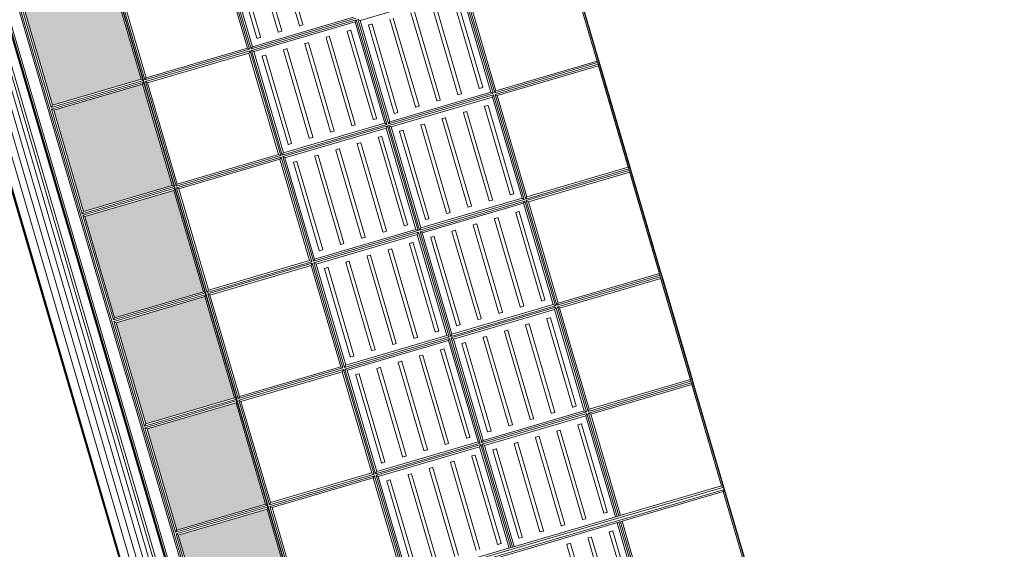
# Model space of a CAD drawing. Header units: metres. Extents: x 228628 to 230733, y 593242 to 595543.
# Tile 44 of 71: x 229978.7 to 229981.37, y 594245.28 to 594246.71. Entities that reach past the tile are written whole.
import ezdxf

# ---------------------------------------------------------------- set-up
doc = ezdxf.new("R2010")
doc.units = ezdxf.units.M
doc.layers.add('N-WE-BC-BETONVORM-G', color=50, linetype='Continuous', lineweight=25)

# ---------------------------------------------------------------- blocks, each defined once
blk = doc.blocks.new('_BLOCK_LEICON_GX-18_MIDDENELEMENT_300x60')
at = {"lineweight": 5}
h = blk.add_hatch(color=7, dxfattribs=at)
h.paths.add_polyline_path([(-1207, 421.7), (-1493, 421.7), (-1493, 170.7), (-1207, 170.7)])
h.paths.add_polyline_path([(-893, 421.7), (-893, 170.7), (-607, 170.7), (-607, 421.7)])
h.paths.add_polyline_path([(-7, 421.7), (-293, 421.7), (-293, 170.7), (-7, 170.7)])
h.paths.add_polyline_path([(593, 170.7), (593, 421.7), (307, 421.7), (307, 170.7)])
h.paths.add_polyline_path([(907, 170.7), (1193, 170.7), (1193, 421.7), (907, 421.7)])
h = blk.add_hatch(dxfattribs=at)
h.set_pattern_fill('DOTS', color=256, scale=10, style=0)
h.set_pattern_definition([(0, (-55466.677, -44255.552), (7.9375, 15.875), [0, -15.875])])
h.paths.add_polyline_path([(-1207, 421.7), (-1493, 421.7), (-1493, 170.7), (-1207, 170.7)])
h.paths.add_polyline_path([(-607, 170.7), (-607, 421.7), (-893, 421.7), (-893, 170.7)])
h.paths.add_polyline_path([(-7, 170.7), (-7, 421.7), (-293, 421.7), (-293, 170.7)])
h.paths.add_polyline_path([(593, 170.7), (593, 421.7), (307, 421.7), (307, 170.7)])
h.paths.add_polyline_path([(907, 170.7), (1193, 170.7), (1193, 421.7), (907, 421.7)])
h = blk.add_hatch(dxfattribs=at)
h.set_pattern_fill('DOTS', color=256, scale=10, style=0)
h.set_pattern_definition([(0, (-55166.677, -44255.552), (7.9375, 15.875), [0, -15.875])])
h.paths.add_polyline_path([(-907, 421.7), (-1193, 421.7), (-1193, 170.7), (-907, 170.7)])
h.paths.add_polyline_path([(-307, 170.7), (-307, 421.7), (-593, 421.7), (-593, 170.7)])
h.paths.add_polyline_path([(293, 170.7), (293, 421.7), (7, 421.7), (7, 170.7)])
h.paths.add_polyline_path([(893, 170.7), (893, 421.7), (607, 421.7), (607, 170.7)])
h.paths.add_polyline_path([(1207, 170.7), (1493, 170.7), (1493, 421.7), (1207, 421.7)])
for p, q in [((1497.8, 1626.5), (-1497.8, 1626.5)), ((-1497.8, 1626.5), (-1497.8, 0)), ((-1497.8, 1626.5), (-1493, 1621.7)), ((-1202.2, 1626.5), (-1493, 1626.5)), ((-1202.2, 1626.5), (-1493, 1626.5)), ((-1207, 1621.7), (-1493, 1621.7)), ((-1493, 1621.7), (-1493, 161.4)), ((-1207, 1621.7), (-1493, 1621.7)), ((-1207, 1621.7), (-1493, 1621.7)), ((297.7, 1626.5), (2.2, 1626.5)), ((297.7, 1626.5), (2.2, 1626.5)), ((297.7, 1621.7), (2.2, 1621.7)), ((293, 1621.7), (7, 1621.7)), ((293, 1621.7), (7, 1621.7)), ((293, 1621.7), (293, 1335.7)), ((297.7, 1621.7), (302.2, 1621.7)), ((297.7, 1621.7), (297.7, 1331)), ((597.7, 1626.5), (302.2, 1626.5)), ((597.7, 1626.5), (302.2, 1626.5)), ((597.7, 1621.7), (302.2, 1621.7)), ((302.2, 1621.7), (302.2, 1331)), ((307, 1621.7), (307, 1335.7)), ((593, 1621.7), (307, 1621.7)), ((593, 1621.7), (307, 1621.7)), ((593, 1621.7), (593, 1335.7)), ((597.7, 1621.7), (597.7, 1331)), ((597.7, 1621.7), (602.2, 1621.7)), ((897.7, 1626.5), (602.2, 1626.5)), ((897.7, 1626.5), (602.2, 1626.5)), ((897.7, 1621.7), (602.2, 1621.7)), ((602.2, 1621.7), (602.2, 1331)), ((607, 1621.7), (607, 1335.7)), ((893, 1621.7), (607, 1621.7)), ((893, 1621.7), (607, 1621.7)), ((893, 1621.7), (893, 1335.7)), ((897.7, 1621.7), (902.2, 1621.7)), ((897.7, 1621.7), (897.7, 1331)), ((1197.7, 1626.5), (902.2, 1626.5)), ((1197.7, 1626.5), (902.2, 1626.5)), ((1197.7, 1621.7), (902.2, 1621.7)), ((902.2, 1621.7), (902.2, 1331)), ((907, 1621.7), (907, 1335.7)), ((1193, 1621.7), (907, 1621.7)), ((1193, 1621.7), (907, 1621.7)), ((1193, 1621.7), (1193, 1335.7)), ((1197.7, 1621.7), (1202.2, 1621.7)), ((1197.7, 1621.7), (1197.7, 1331)), ((1493, 1626.5), (1202.2, 1626.5)), ((1493, 1626.5), (1202.2, 1626.5)), ((1493, 1621.7), (1202.2, 1621.7)), ((1202.2, 1621.7), (1202.2, 1331)), ((1207, 1621.7), (1207, 1335.7)), ((1493, 1621.7), (1207, 1621.7)), ((1493, 1621.7), (1207, 1621.7)), ((1493, 1621.7), (1497.8, 1626.5)), ((1493, 1621.7), (1493, 1331)), ((1497.8, 1626.5), (1497.8, 0)), ((-1207, 1335.7), (-1493, 1335.7)), ((293, 1335.7), (7, 1335.7)), ((293, 1335.7), (297.7, 1331)), ((293, 1335.7), (297.7, 1331)), ((302.2, 1331), (307, 1335.7)), ((302.2, 1331), (307, 1335.7)), ((593, 1335.7), (307, 1335.7)), ((593, 1335.7), (597.7, 1331)), ((593, 1335.7), (597.7, 1331)), ((602.2, 1331), (607, 1335.7)), ((602.2, 1331), (607, 1335.7)), ((893, 1335.7), (607, 1335.7)), ((893, 1335.7), (897.7, 1331)), ((893, 1335.7), (897.7, 1331)), ((902.2, 1331), (907, 1335.7)), ((902.2, 1331), (907, 1335.7)), ((1193, 1335.7), (907, 1335.7)), ((1193, 1335.7), (1197.7, 1331)), ((1193, 1335.7), (1197.7, 1331)), ((1202.2, 1331), (1207, 1335.7)), ((1202.2, 1331), (1207, 1335.7)), ((1493, 1335.7), (1207, 1335.7)), ((-1202.2, 1331), (-1493, 1331)), ((-1202.2, 1326.5), (-1493, 1326.5)), ((-1207, 1321.7), (-1493, 1321.7)), ((297.7, 1331), (2.2, 1331)), ((297.7, 1326.5), (2.2, 1326.5)), ((293, 1321.7), (7, 1321.7)), ((7, 1321.7), (7, 1035.7)), ((293, 1321.7), (297.7, 1326.5)), ((293, 1321.7), (293, 1035.7)), ((297.7, 1326.5), (297.7, 1031)), ((597.7, 1331), (302.2, 1331)), ((597.7, 1326.5), (302.2, 1326.5)), ((302.2, 1326.5), (302.2, 1031)), ((307, 1321.7), (302.2, 1326.5)), ((593, 1321.7), (307, 1321.7)), ((307, 1321.7), (307, 1035.7)), ((593, 1321.7), (597.7, 1326.5)), ((593, 1321.7), (593, 1035.7)), ((597.7, 1326.5), (597.7, 1031)), ((897.7, 1331), (602.2, 1331)), ((897.7, 1326.5), (602.2, 1326.5)), ((602.2, 1326.5), (602.2, 1031)), ((607, 1321.7), (602.2, 1326.5)), ((893, 1321.7), (607, 1321.7)), ((607, 1321.7), (607, 1035.7)), ((893, 1321.7), (897.7, 1326.5)), ((893, 1321.7), (893, 1035.7)), ((897.7, 1326.5), (897.7, 1031)), ((1197.7, 1331), (902.2, 1331)), ((1197.7, 1326.5), (902.2, 1326.5)), ((902.2, 1326.5), (902.2, 1031)), ((907, 1321.7), (902.2, 1326.5)), ((1193, 1321.7), (907, 1321.7)), ((907, 1321.7), (907, 1035.7)), ((1193, 1321.7), (1197.7, 1326.5)), ((1193, 1321.7), (1193, 1035.7)), ((1197.7, 1326.5), (1197.7, 1031)), ((1493, 1331), (1202.2, 1331)), ((1493, 1326.5), (1202.2, 1326.5)), ((1202.2, 1326.5), (1202.2, 1031)), ((1207, 1321.7), (1202.2, 1326.5)), ((1493, 1321.7), (1207, 1321.7)), ((1207, 1321.7), (1207, 1035.7)), ((1493, 1331), (1493, 1326.5)), ((1493, 1326.5), (1493, 1031)), ((-1475.1, 1303.2), (-1475.1, 1295.2)), ((-1226.1, 1304.2), (-1474.1, 1304.2)), ((-1474.1, 1294.2), (-1226.1, 1294.2)), ((273.9, 1304.2), (25.9, 1304.2)), ((25.9, 1294.2), (273.9, 1294.2)), ((274.9, 1295.2), (274.9, 1303.2)), ((324.9, 1303.2), (324.9, 1295.2)), ((573.9, 1304.2), (325.9, 1304.2)), ((325.9, 1294.2), (573.9, 1294.2)), ((574.9, 1295.2), (574.9, 1303.2)), ((624.9, 1303.2), (624.9, 1295.2)), ((873.9, 1304.2), (625.9, 1304.2)), ((625.9, 1294.2), (873.9, 1294.2)), ((874.9, 1295.2), (874.9, 1303.2)), ((924.9, 1303.2), (924.9, 1295.2)), ((1173.9, 1304.2), (925.9, 1304.2)), ((925.9, 1294.2), (1173.9, 1294.2)), ((1174.9, 1295.2), (1174.9, 1303.2)), ((1224.9, 1303.2), (1224.9, 1295.2)), ((1473.9, 1304.2), (1225.9, 1304.2)), ((1225.9, 1294.2), (1473.9, 1294.2)), ((1474.9, 1295.2), (1474.9, 1303.2)), ((-1475.1, 1243.2), (-1475.1, 1235.2)), ((-1475.1, 1243.2), (-1475.1, 1235.2)), ((-1226.1, 1244.2), (-1474.1, 1244.2)), ((-1226.1, 1244.2), (-1474.1, 1244.2)), ((-1474.1, 1234.2), (-1226.1, 1234.2)), ((-1474.1, 1234.2), (-1226.1, 1234.2)), ((273.9, 1244.2), (25.9, 1244.2)), ((273.9, 1244.2), (25.9, 1244.2)), ((25.9, 1234.2), (273.9, 1234.2)), ((25.9, 1234.2), (273.9, 1234.2)), ((274.9, 1235.2), (274.9, 1243.2)), ((274.9, 1235.2), (274.9, 1243.2)), ((324.9, 1243.2), (324.9, 1235.2)), ((324.9, 1243.2), (324.9, 1235.2)), ((573.9, 1244.2), (325.9, 1244.2)), ((573.9, 1244.2), (325.9, 1244.2)), ((325.9, 1234.2), (573.9, 1234.2)), ((325.9, 1234.2), (573.9, 1234.2)), ((574.9, 1235.2), (574.9, 1243.2)), ((574.9, 1235.2), (574.9, 1243.2)), ((624.9, 1243.2), (624.9, 1235.2)), ((624.9, 1243.2), (624.9, 1235.2)), ((873.9, 1244.2), (625.9, 1244.2)), ((873.9, 1244.2), (625.9, 1244.2)), ((625.9, 1234.2), (873.9, 1234.2)), ((625.9, 1234.2), (873.9, 1234.2)), ((874.9, 1235.2), (874.9, 1243.2)), ((874.9, 1235.2), (874.9, 1243.2)), ((924.9, 1243.2), (924.9, 1235.2)), ((924.9, 1243.2), (924.9, 1235.2)), ((1173.9, 1244.2), (925.9, 1244.2)), ((1173.9, 1244.2), (925.9, 1244.2)), ((925.9, 1234.2), (1173.9, 1234.2)), ((925.9, 1234.2), (1173.9, 1234.2)), ((1174.9, 1235.2), (1174.9, 1243.2)), ((1174.9, 1235.2), (1174.9, 1243.2)), ((1224.9, 1243.2), (1224.9, 1235.2)), ((1224.9, 1243.2), (1224.9, 1235.2)), ((1473.9, 1244.2), (1225.9, 1244.2)), ((1473.9, 1244.2), (1225.9, 1244.2)), ((1225.9, 1234.2), (1473.9, 1234.2)), ((1225.9, 1234.2), (1473.9, 1234.2)), ((1474.9, 1235.2), (1474.9, 1243.2)), ((1474.9, 1235.2), (1474.9, 1243.2)), ((-1475.1, 1183.2), (-1475.1, 1175.2)), ((-1475.1, 1183.2), (-1475.1, 1175.2)), ((-1226.1, 1184.2), (-1474.1, 1184.2)), ((-1226.1, 1184.2), (-1474.1, 1184.2)), ((273.9, 1184.2), (25.9, 1184.2)), ((273.9, 1184.2), (25.9, 1184.2)), ((274.9, 1175.2), (274.9, 1183.2)), ((274.9, 1175.2), (274.9, 1183.2)), ((324.9, 1183.2), (324.9, 1175.2)), ((324.9, 1183.2), (324.9, 1175.2)), ((573.9, 1184.2), (325.9, 1184.2)), ((573.9, 1184.2), (325.9, 1184.2)), ((574.9, 1175.2), (574.9, 1183.2)), ((574.9, 1175.2), (574.9, 1183.2)), ((624.9, 1183.2), (624.9, 1175.2)), ((624.9, 1183.2), (624.9, 1175.2)), ((873.9, 1184.2), (625.9, 1184.2)), ((873.9, 1184.2), (625.9, 1184.2)), ((874.9, 1175.2), (874.9, 1183.2)), ((874.9, 1175.2), (874.9, 1183.2)), ((924.9, 1183.2), (924.9, 1175.2)), ((924.9, 1183.2), (924.9, 1175.2)), ((1173.9, 1184.2), (925.9, 1184.2)), ((1173.9, 1184.2), (925.9, 1184.2)), ((1174.9, 1175.2), (1174.9, 1183.2)), ((1174.9, 1175.2), (1174.9, 1183.2)), ((1224.9, 1183.2), (1224.9, 1175.2)), ((1224.9, 1183.2), (1224.9, 1175.2)), ((1473.9, 1184.2), (1225.9, 1184.2)), ((1473.9, 1184.2), (1225.9, 1184.2)), ((1474.9, 1175.2), (1474.9, 1183.2)), ((1474.9, 1175.2), (1474.9, 1183.2)), ((-1474.1, 1174.2), (-1226.1, 1174.2)), ((-1474.1, 1174.2), (-1226.1, 1174.2)), ((25.9, 1174.2), (273.9, 1174.2)), ((25.9, 1174.2), (273.9, 1174.2)), ((325.9, 1174.2), (573.9, 1174.2)), ((325.9, 1174.2), (573.9, 1174.2)), ((625.9, 1174.2), (873.9, 1174.2)), ((625.9, 1174.2), (873.9, 1174.2)), ((925.9, 1174.2), (1173.9, 1174.2)), ((925.9, 1174.2), (1173.9, 1174.2)), ((1225.9, 1174.2), (1473.9, 1174.2)), ((1225.9, 1174.2), (1473.9, 1174.2)), ((273.9, 1124.2), (25.9, 1124.2)), ((273.9, 1124.2), (25.9, 1124.2)), ((274.9, 1115.2), (274.9, 1123.2)), ((274.9, 1115.2), (274.9, 1123.2)), ((324.9, 1123.2), (324.9, 1115.2)), ((324.9, 1123.2), (324.9, 1115.2)), ((573.9, 1124.2), (325.9, 1124.2)), ((573.9, 1124.2), (325.9, 1124.2)), ((574.9, 1115.2), (574.9, 1123.2)), ((574.9, 1115.2), (574.9, 1123.2)), ((624.9, 1123.2), (624.9, 1115.2)), ((624.9, 1123.2), (624.9, 1115.2)), ((873.9, 1124.2), (625.9, 1124.2)), ((873.9, 1124.2), (625.9, 1124.2)), ((874.9, 1115.2), (874.9, 1123.2)), ((874.9, 1115.2), (874.9, 1123.2)), ((924.9, 1123.2), (924.9, 1115.2)), ((924.9, 1123.2), (924.9, 1115.2)), ((1173.9, 1124.2), (925.9, 1124.2)), ((1173.9, 1124.2), (925.9, 1124.2)), ((1174.9, 1115.2), (1174.9, 1123.2)), ((1174.9, 1115.2), (1174.9, 1123.2)), ((1224.9, 1123.2), (1224.9, 1115.2)), ((1224.9, 1123.2), (1224.9, 1115.2)), ((1473.9, 1124.2), (1225.9, 1124.2)), ((1473.9, 1124.2), (1225.9, 1124.2)), ((1474.9, 1115.2), (1474.9, 1123.2)), ((1474.9, 1115.2), (1474.9, 1123.2)), ((25.9, 1114.2), (273.9, 1114.2)), ((25.9, 1114.2), (273.9, 1114.2)), ((325.9, 1114.2), (573.9, 1114.2)), ((325.9, 1114.2), (573.9, 1114.2)), ((625.9, 1114.2), (873.9, 1114.2)), ((625.9, 1114.2), (873.9, 1114.2)), ((925.9, 1114.2), (1173.9, 1114.2)), ((925.9, 1114.2), (1173.9, 1114.2)), ((1225.9, 1114.2), (1473.9, 1114.2)), ((1225.9, 1114.2), (1473.9, 1114.2)), ((24.9, 1063.2), (24.9, 1055.2)), ((24.9, 1063.2), (24.9, 1055.2)), ((273.9, 1064.2), (25.9, 1064.2)), ((273.9, 1064.2), (25.9, 1064.2)), ((25.9, 1054.2), (273.9, 1054.2)), ((25.9, 1054.2), (273.9, 1054.2)), ((274.9, 1055.2), (274.9, 1063.2)), ((274.9, 1055.2), (274.9, 1063.2)), ((324.9, 1063.2), (324.9, 1055.2)), ((324.9, 1063.2), (324.9, 1055.2)), ((573.9, 1064.2), (325.9, 1064.2)), ((573.9, 1064.2), (325.9, 1064.2)), ((325.9, 1054.2), (573.9, 1054.2)), ((325.9, 1054.2), (573.9, 1054.2)), ((574.9, 1055.2), (574.9, 1063.2)), ((574.9, 1055.2), (574.9, 1063.2)), ((624.9, 1063.2), (624.9, 1055.2)), ((624.9, 1063.2), (624.9, 1055.2)), ((873.9, 1064.2), (625.9, 1064.2)), ((873.9, 1064.2), (625.9, 1064.2)), ((625.9, 1054.2), (873.9, 1054.2)), ((625.9, 1054.2), (873.9, 1054.2)), ((874.9, 1055.2), (874.9, 1063.2)), ((874.9, 1055.2), (874.9, 1063.2)), ((924.9, 1063.2), (924.9, 1055.2)), ((924.9, 1063.2), (924.9, 1055.2)), ((1173.9, 1064.2), (925.9, 1064.2)), ((1173.9, 1064.2), (925.9, 1064.2)), ((925.9, 1054.2), (1173.9, 1054.2)), ((925.9, 1054.2), (1173.9, 1054.2)), ((1174.9, 1055.2), (1174.9, 1063.2)), ((1174.9, 1055.2), (1174.9, 1063.2)), ((1224.9, 1063.2), (1224.9, 1055.2)), ((1224.9, 1063.2), (1224.9, 1055.2)), ((1473.9, 1064.2), (1225.9, 1064.2)), ((1473.9, 1064.2), (1225.9, 1064.2)), ((1225.9, 1054.2), (1473.9, 1054.2)), ((1225.9, 1054.2), (1473.9, 1054.2)), ((1474.9, 1055.2), (1474.9, 1063.2)), ((1474.9, 1055.2), (1474.9, 1063.2)), ((-7, 1021.7), (-7, 735.7)), ((-2.3, 1026.5), (-2.3, 731)), ((2.2, 1031), (7, 1035.7)), ((297.7, 1031), (2.2, 1031)), ((297.7, 1026.5), (2.2, 1026.5)), ((2.2, 1026.5), (2.2, 731)), ((7, 1021.7), (2.2, 1026.5)), ((293, 1035.7), (7, 1035.7)), ((293, 1021.7), (7, 1021.7)), ((7, 1021.7), (7, 735.7)), ((293, 1035.7), (297.7, 1031)), ((293, 1021.7), (297.7, 1026.5)), ((293, 1021.7), (293, 735.7)), ((297.7, 1026.5), (297.7, 731)), ((302.2, 1031), (307, 1035.7)), ((597.7, 1031), (302.2, 1031)), ((597.7, 1026.5), (302.2, 1026.5)), ((302.2, 1026.5), (302.2, 731)), ((307, 1021.7), (302.2, 1026.5)), ((593, 1035.7), (307, 1035.7)), ((593, 1021.7), (307, 1021.7)), ((307, 1021.7), (307, 735.7)), ((593, 1035.7), (597.7, 1031)), ((593, 1021.7), (597.7, 1026.5)), ((593, 1021.7), (593, 735.7)), ((597.7, 1026.5), (597.7, 731)), ((602.2, 1031), (607, 1035.7)), ((897.7, 1031), (602.2, 1031)), ((897.7, 1026.5), (602.2, 1026.5)), ((602.2, 1026.5), (602.2, 731)), ((607, 1021.7), (602.2, 1026.5)), ((893, 1035.7), (607, 1035.7)), ((893, 1021.7), (607, 1021.7)), ((607, 1021.7), (607, 735.7)), ((893, 1035.7), (897.7, 1031)), ((893, 1021.7), (897.7, 1026.5)), ((893, 1021.7), (893, 735.7)), ((897.7, 1026.5), (897.7, 731)), ((902.2, 1031), (907, 1035.7)), ((1197.7, 1031), (902.2, 1031)), ((1197.7, 1026.5), (902.2, 1026.5)), ((902.2, 1026.5), (902.2, 731)), ((907, 1021.7), (902.2, 1026.5)), ((1193, 1035.7), (907, 1035.7)), ((1193, 1021.7), (907, 1021.7)), ((907, 1021.7), (907, 735.7)), ((1193, 1035.7), (1197.7, 1031)), ((1193, 1021.7), (1197.7, 1026.5)), ((1193, 1021.7), (1193, 735.7)), ((1197.7, 1026.5), (1197.7, 731)), ((1202.2, 1031), (1207, 1035.7)), ((1493, 1031), (1202.2, 1031)), ((1493, 1026.5), (1202.2, 1026.5)), ((1202.2, 1026.5), (1202.2, 731)), ((1207, 1021.7), (1202.2, 1026.5)), ((1493, 1035.7), (1207, 1035.7)), ((1493, 1021.7), (1207, 1021.7)), ((1207, 1021.7), (1207, 735.7)), ((1493, 1031), (1493, 1026.5)), ((1493, 1026.5), (1493, 731)), ((24.9, 1003.2), (24.9, 995.2)), ((273.9, 1004.2), (25.9, 1004.2)), ((25.9, 994.2), (273.9, 994.2)), ((274.9, 995.2), (274.9, 1003.2)), ((324.9, 1003.2), (324.9, 995.2)), ((573.9, 1004.2), (325.9, 1004.2)), ((325.9, 994.2), (573.9, 994.2)), ((574.9, 995.2), (574.9, 1003.2)), ((624.9, 1003.2), (624.9, 995.2)), ((873.9, 1004.2), (625.9, 1004.2)), ((625.9, 994.2), (873.9, 994.2)), ((874.9, 995.2), (874.9, 1003.2)), ((924.9, 1003.2), (924.9, 995.2)), ((1173.9, 1004.2), (925.9, 1004.2)), ((925.9, 994.2), (1173.9, 994.2)), ((1174.9, 995.2), (1174.9, 1003.2)), ((1224.9, 1003.2), (1224.9, 995.2)), ((1473.9, 1004.2), (1225.9, 1004.2)), ((1225.9, 994.2), (1473.9, 994.2)), ((1474.9, 995.2), (1474.9, 1003.2)), ((24.9, 943.2), (24.9, 935.2)), ((24.9, 943.2), (24.9, 935.2)), ((273.9, 944.2), (25.9, 944.2)), ((273.9, 944.2), (25.9, 944.2)), ((25.9, 934.2), (273.9, 934.2)), ((25.9, 934.2), (273.9, 934.2)), ((274.9, 935.2), (274.9, 943.2)), ((274.9, 935.2), (274.9, 943.2)), ((324.9, 943.2), (324.9, 935.2)), ((324.9, 943.2), (324.9, 935.2)), ((573.9, 944.2), (325.9, 944.2)), ((573.9, 944.2), (325.9, 944.2)), ((325.9, 934.2), (573.9, 934.2)), ((325.9, 934.2), (573.9, 934.2)), ((574.9, 935.2), (574.9, 943.2)), ((574.9, 935.2), (574.9, 943.2)), ((624.9, 943.2), (624.9, 935.2)), ((624.9, 943.2), (624.9, 935.2)), ((873.9, 944.2), (625.9, 944.2)), ((873.9, 944.2), (625.9, 944.2)), ((625.9, 934.2), (873.9, 934.2)), ((625.9, 934.2), (873.9, 934.2)), ((874.9, 935.2), (874.9, 943.2)), ((874.9, 935.2), (874.9, 943.2)), ((924.9, 943.2), (924.9, 935.2)), ((924.9, 943.2), (924.9, 935.2)), ((1173.9, 944.2), (925.9, 944.2)), ((1173.9, 944.2), (925.9, 944.2)), ((925.9, 934.2), (1173.9, 934.2)), ((925.9, 934.2), (1173.9, 934.2)), ((1174.9, 935.2), (1174.9, 943.2)), ((1174.9, 935.2), (1174.9, 943.2)), ((1224.9, 943.2), (1224.9, 935.2)), ((1224.9, 943.2), (1224.9, 935.2)), ((1473.9, 944.2), (1225.9, 944.2)), ((1473.9, 944.2), (1225.9, 944.2)), ((1225.9, 934.2), (1473.9, 934.2)), ((1225.9, 934.2), (1473.9, 934.2)), ((-26.1, 884.2), (-274.1, 884.2)), ((-26.1, 884.2), (-274.1, 884.2)), ((-25.1, 875.2), (-25.1, 883.2)), ((-25.1, 875.2), (-25.1, 883.2)), ((24.9, 883.2), (24.9, 875.2)), ((24.9, 883.2), (24.9, 875.2)), ((273.9, 884.2), (25.9, 884.2)), ((273.9, 884.2), (25.9, 884.2)), ((274.9, 875.2), (274.9, 883.2)), ((274.9, 875.2), (274.9, 883.2)), ((324.9, 883.2), (324.9, 875.2)), ((324.9, 883.2), (324.9, 875.2)), ((573.9, 884.2), (325.9, 884.2)), ((573.9, 884.2), (325.9, 884.2)), ((574.9, 875.2), (574.9, 883.2)), ((574.9, 875.2), (574.9, 883.2)), ((624.9, 883.2), (624.9, 875.2)), ((624.9, 883.2), (624.9, 875.2)), ((873.9, 884.2), (625.9, 884.2)), ((873.9, 884.2), (625.9, 884.2)), ((874.9, 875.2), (874.9, 883.2)), ((874.9, 875.2), (874.9, 883.2)), ((924.9, 883.2), (924.9, 875.2)), ((924.9, 883.2), (924.9, 875.2)), ((1173.9, 884.2), (925.9, 884.2)), ((1173.9, 884.2), (925.9, 884.2)), ((1174.9, 875.2), (1174.9, 883.2)), ((1174.9, 875.2), (1174.9, 883.2)), ((1224.9, 883.2), (1224.9, 875.2)), ((1224.9, 883.2), (1224.9, 875.2)), ((1473.9, 884.2), (1225.9, 884.2)), ((1473.9, 884.2), (1225.9, 884.2)), ((-274.1, 874.2), (-26.1, 874.2)), ((-274.1, 874.2), (-26.1, 874.2)), ((25.9, 874.2), (273.9, 874.2)), ((25.9, 874.2), (273.9, 874.2)), ((325.9, 874.2), (573.9, 874.2)), ((325.9, 874.2), (573.9, 874.2)), ((625.9, 874.2), (873.9, 874.2)), ((625.9, 874.2), (873.9, 874.2)), ((925.9, 874.2), (1173.9, 874.2)), ((925.9, 874.2), (1173.9, 874.2)), ((1225.9, 874.2), (1473.9, 874.2)), ((1225.9, 874.2), (1473.9, 874.2)), ((-26.1, 824.2), (-274.1, 824.2)), ((-26.1, 824.2), (-274.1, 824.2)), ((-274.1, 814.2), (-26.1, 814.2)), ((-274.1, 814.2), (-26.1, 814.2)), ((-25.1, 815.2), (-25.1, 823.2)), ((-25.1, 815.2), (-25.1, 823.2)), ((24.9, 823.2), (24.9, 815.2)), ((24.9, 823.2), (24.9, 815.2)), ((273.9, 824.2), (25.9, 824.2)), ((273.9, 824.2), (25.9, 824.2)), ((25.9, 814.2), (273.9, 814.2)), ((25.9, 814.2), (273.9, 814.2)), ((274.9, 815.2), (274.9, 823.2)), ((274.9, 815.2), (274.9, 823.2)), ((324.9, 823.2), (324.9, 815.2)), ((324.9, 823.2), (324.9, 815.2)), ((573.9, 824.2), (325.9, 824.2)), ((573.9, 824.2), (325.9, 824.2)), ((325.9, 814.2), (573.9, 814.2)), ((325.9, 814.2), (573.9, 814.2)), ((574.9, 815.2), (574.9, 823.2)), ((574.9, 815.2), (574.9, 823.2)), ((624.9, 823.2), (624.9, 815.2)), ((624.9, 823.2), (624.9, 815.2)), ((873.9, 824.2), (625.9, 824.2)), ((873.9, 824.2), (625.9, 824.2)), ((625.9, 814.2), (873.9, 814.2)), ((625.9, 814.2), (873.9, 814.2)), ((874.9, 815.2), (874.9, 823.2)), ((874.9, 815.2), (874.9, 823.2)), ((924.9, 823.2), (924.9, 815.2)), ((924.9, 823.2), (924.9, 815.2)), ((1173.9, 824.2), (925.9, 824.2)), ((1173.9, 824.2), (925.9, 824.2)), ((925.9, 814.2), (1173.9, 814.2)), ((925.9, 814.2), (1173.9, 814.2)), ((1174.9, 815.2), (1174.9, 823.2)), ((1174.9, 815.2), (1174.9, 823.2)), ((1224.9, 823.2), (1224.9, 815.2)), ((1224.9, 823.2), (1224.9, 815.2)), ((1473.9, 824.2), (1225.9, 824.2)), ((1473.9, 824.2), (1225.9, 824.2)), ((1225.9, 814.2), (1473.9, 814.2)), ((1225.9, 814.2), (1473.9, 814.2)), ((-26.1, 764.2), (-274.1, 764.2)), ((-26.1, 764.2), (-274.1, 764.2)), ((-274.1, 754.2), (-26.1, 754.2)), ((-274.1, 754.2), (-26.1, 754.2)), ((-25.1, 755.2), (-25.1, 763.2)), ((-25.1, 755.2), (-25.1, 763.2)), ((24.9, 763.2), (24.9, 755.2)), ((24.9, 763.2), (24.9, 755.2)), ((273.9, 764.2), (25.9, 764.2)), ((273.9, 764.2), (25.9, 764.2)), ((25.9, 754.2), (273.9, 754.2)), ((25.9, 754.2), (273.9, 754.2)), ((274.9, 755.2), (274.9, 763.2)), ((274.9, 755.2), (274.9, 763.2)), ((324.9, 763.2), (324.9, 755.2)), ((324.9, 763.2), (324.9, 755.2)), ((573.9, 764.2), (325.9, 764.2)), ((573.9, 764.2), (325.9, 764.2)), ((325.9, 754.2), (573.9, 754.2)), ((325.9, 754.2), (573.9, 754.2)), ((574.9, 755.2), (574.9, 763.2)), ((574.9, 755.2), (574.9, 763.2)), ((624.9, 763.2), (624.9, 755.2)), ((624.9, 763.2), (624.9, 755.2)), ((873.9, 764.2), (625.9, 764.2)), ((873.9, 764.2), (625.9, 764.2)), ((625.9, 754.2), (873.9, 754.2)), ((625.9, 754.2), (873.9, 754.2)), ((874.9, 755.2), (874.9, 763.2)), ((874.9, 755.2), (874.9, 763.2)), ((924.9, 763.2), (924.9, 755.2)), ((924.9, 763.2), (924.9, 755.2)), ((1173.9, 764.2), (925.9, 764.2)), ((1173.9, 764.2), (925.9, 764.2)), ((925.9, 754.2), (1173.9, 754.2)), ((925.9, 754.2), (1173.9, 754.2)), ((1174.9, 755.2), (1174.9, 763.2)), ((1174.9, 755.2), (1174.9, 763.2)), ((1224.9, 763.2), (1224.9, 755.2)), ((1224.9, 763.2), (1224.9, 755.2)), ((1473.9, 764.2), (1225.9, 764.2)), ((1473.9, 764.2), (1225.9, 764.2)), ((1225.9, 754.2), (1473.9, 754.2)), ((1225.9, 754.2), (1473.9, 754.2)), ((-2.3, 731), (-297.8, 731)), ((-2.3, 726.5), (-297.8, 726.5)), ((-7, 735.7), (-293, 735.7)), ((-7, 721.7), (-293, 721.7)), ((-7, 735.7), (-2.3, 731)), ((-7, 721.7), (-2.3, 726.5)), ((-7, 721.7), (-7, 435.7)), ((-2.3, 726.5), (-2.3, 431)), ((2.2, 731), (7, 735.7)), ((297.7, 731), (2.2, 731)), ((297.7, 726.5), (2.2, 726.5)), ((2.2, 726.5), (2.2, 431)), ((7, 721.7), (2.2, 726.5)), ((293, 735.7), (7, 735.7)), ((293, 721.7), (7, 721.7)), ((7, 721.7), (7, 435.7)), ((293, 735.7), (297.7, 731)), ((293, 721.7), (297.7, 726.5)), ((293, 721.7), (293, 435.7)), ((297.7, 726.5), (297.7, 431)), ((302.2, 731), (307, 735.7)), ((597.7, 731), (302.2, 731)), ((597.7, 726.5), (302.2, 726.5)), ((302.2, 726.5), (302.2, 431)), ((307, 721.7), (302.2, 726.5)), ((593, 735.7), (307, 735.7)), ((593, 721.7), (307, 721.7)), ((307, 721.7), (307, 435.7)), ((593, 735.7), (597.7, 731)), ((593, 721.7), (597.7, 726.5)), ((593, 721.7), (593, 435.7)), ((597.7, 726.5), (597.7, 431)), ((602.2, 731), (607, 735.7)), ((897.7, 731), (602.2, 731)), ((897.7, 726.5), (602.2, 726.5)), ((602.2, 726.5), (602.2, 431)), ((607, 721.7), (602.2, 726.5)), ((893, 735.7), (607, 735.7)), ((893, 721.7), (607, 721.7)), ((607, 721.7), (607, 435.7)), ((893, 735.7), (897.7, 731)), ((893, 721.7), (897.7, 726.5)), ((893, 721.7), (893, 435.7)), ((897.7, 726.5), (897.7, 431)), ((902.2, 731), (907, 735.7)), ((1197.7, 731), (902.2, 731)), ((1197.7, 726.5), (902.2, 726.5)), ((902.2, 726.5), (902.2, 431)), ((907, 721.7), (902.2, 726.5)), ((1193, 735.7), (907, 735.7)), ((1193, 721.7), (907, 721.7)), ((907, 721.7), (907, 435.7)), ((1193, 735.7), (1197.7, 731)), ((1193, 721.7), (1197.7, 726.5)), ((1193, 721.7), (1193, 435.7)), ((1197.7, 726.5), (1197.7, 431)), ((1202.2, 731), (1207, 735.7)), ((1493, 731), (1202.2, 731)), ((1493, 726.5), (1202.2, 726.5)), ((1202.2, 726.5), (1202.2, 431)), ((1207, 721.7), (1202.2, 726.5)), ((1493, 735.7), (1207, 735.7)), ((1493, 721.7), (1207, 721.7)), ((1207, 721.7), (1207, 435.7)), ((-2.3, 431), (-297.8, 431)), ((-7, 435.7), (-293, 435.7)), ((-7, 435.7), (-2.3, 431)), ((2.2, 431), (7, 435.7)), ((297.7, 431), (2.2, 431)), ((293, 435.7), (7, 435.7)), ((293, 435.7), (297.7, 431)), ((302.2, 431), (307, 435.7)), ((597.7, 431), (302.2, 431)), ((593, 435.7), (307, 435.7)), ((593, 435.7), (597.7, 431)), ((602.2, 431), (607, 435.7)), ((897.7, 431), (602.2, 431)), ((893, 435.7), (607, 435.7)), ((893, 435.7), (897.7, 431)), ((902.2, 431), (907, 435.7)), ((1197.7, 431), (902.2, 431)), ((1193, 435.7), (907, 435.7)), ((1193, 435.7), (1197.7, 431)), ((1202.2, 431), (1207, 435.7)), ((1493, 431), (1202.2, 431)), ((1493, 435.7), (1207, 435.7)), ((-2.3, 426.5), (-297.8, 426.5)), ((-7, 421.7), (-293, 421.7)), ((-7, 421.7), (-2.3, 426.5)), ((-7, 421.7), (-7, 170.7)), ((-2.3, 426.5), (-2.3, 165.9)), ((297.7, 426.5), (2.2, 426.5)), ((2.2, 426.5), (2.2, 165.9)), ((7, 421.7), (2.2, 426.5)), ((293, 421.7), (7, 421.7)), ((7, 421.7), (7, 170.7)), ((293, 421.7), (297.7, 426.5)), ((293, 421.7), (293, 170.7)), ((297.7, 426.5), (297.7, 165.9)), ((597.7, 426.5), (302.2, 426.5)), ((302.2, 426.5), (302.2, 165.9)), ((307, 421.7), (302.2, 426.5)), ((593, 421.7), (307, 421.7)), ((307, 421.7), (307, 170.7)), ((593, 421.7), (597.7, 426.5)), ((593, 421.7), (593, 170.7)), ((597.7, 426.5), (597.7, 165.9)), ((897.7, 426.5), (602.2, 426.5)), ((602.2, 426.5), (602.2, 165.9)), ((607, 421.7), (602.2, 426.5)), ((893, 421.7), (607, 421.7)), ((607, 421.7), (607, 170.7)), ((893, 421.7), (897.7, 426.5)), ((893, 421.7), (893, 170.7)), ((897.7, 426.5), (897.7, 165.9)), ((1197.7, 426.5), (902.2, 426.5)), ((902.2, 426.5), (902.2, 165.9)), ((907, 421.7), (902.2, 426.5)), ((1193, 421.7), (907, 421.7)), ((907, 421.7), (907, 170.7)), ((1193, 421.7), (1197.7, 426.5)), ((1193, 421.7), (1193, 170.7)), ((1197.7, 426.5), (1197.7, 165.9)), ((1493, 426.5), (1202.2, 426.5)), ((1202.2, 426.5), (1202.2, 165.9)), ((1207, 421.7), (1202.2, 426.5)), ((1493, 421.7), (1207, 421.7)), ((1207, 421.7), (1207, 170.7)), ((1493, 161.4), (-1493, 161.4)), ((-2.3, 165.9), (-297.8, 165.9)), ((-7, 170.7), (-293, 170.7)), ((-7, 170.7), (-2.3, 165.9)), ((7, 170.7), (2.2, 165.9)), ((297.7, 165.9), (2.2, 165.9)), ((293, 170.7), (7, 170.7)), ((293, 170.7), (297.7, 165.9)), ((307, 170.7), (302.2, 165.9)), ((597.7, 165.9), (302.2, 165.9)), ((593, 170.7), (307, 170.7)), ((593, 170.7), (597.7, 165.9)), ((607, 170.7), (602.2, 165.9)), ((897.7, 165.9), (602.2, 165.9)), ((893, 170.7), (607, 170.7)), ((893, 170.7), (897.7, 165.9)), ((907, 170.7), (902.2, 165.9)), ((1197.7, 165.9), (902.2, 165.9)), ((1193, 170.7), (907, 170.7)), ((1193, 170.7), (1197.7, 165.9)), ((1207, 170.7), (1202.2, 165.9)), ((1493, 165.9), (1202.2, 165.9)), ((1493, 170.7), (1207, 170.7)), ((1497.8, 156.7), (-1497.8, 156.7)), ((1497.8, 125.5), (-1497.8, 125.5)), ((1497.8, 3), (-1497.8, 3)), ((-1497.8, 0), (1497.8, 0))]:
    blk.add_line(p, q, dxfattribs=at)
at = {"color": 254, "lineweight": 5}
for p, q in [((1497.8, 121.5), (-1497.8, 121.5)), ((1497.8, 119.1), (-1497.8, 119.1)), ((1497.8, 117.6), (-1497.8, 117.6)), ((1497.8, 94.5), (-1497.8, 94.5)), ((1497.8, 87.4), (-1497.8, 87.4)), ((1497.8, 76.2), (-1497.8, 76.2)), ((1497.8, 61.6), (-1497.8, 61.6)), ((1497.8, 44.4), (-1497.8, 44.4)), ((1497.8, 25.8), (-1497.8, 25.8))]:
    blk.add_line(p, q, dxfattribs=at)
at = {"lineweight": 5}
for centre, start, end in [((-1474.1, 1303.2), 90, 180), ((-1474.1, 1295.2), 180, 270), ((273.9, 1303.2), 0, 90), ((273.9, 1295.2), 270, 0), ((325.9, 1303.2), 90, 180), ((325.9, 1295.2), 180, 270), ((573.9, 1303.2), 0, 90), ((573.9, 1295.2), 270, 0), ((625.9, 1303.2), 90, 180), ((625.9, 1295.2), 180, 270), ((873.9, 1303.2), 0, 90), ((873.9, 1295.2), 270, 0), ((925.9, 1303.2), 90, 180), ((925.9, 1295.2), 180, 270), ((1173.9, 1303.2), 0, 90), ((1173.9, 1295.2), 270, 0), ((1225.9, 1303.2), 90, 180), ((1225.9, 1295.2), 180, 270), ((1473.9, 1303.2), 0, 90), ((1473.9, 1295.2), 270, 0), ((-1474.1, 1243.2), 90, 180), ((-1474.1, 1235.2), 180, 270), ((273.9, 1243.2), 0, 90), ((273.9, 1235.2), 270, 0), ((325.9, 1243.2), 90, 180), ((325.9, 1235.2), 180, 270), ((573.9, 1243.2), 0, 90), ((573.9, 1235.2), 270, 0), ((625.9, 1243.2), 90, 180), ((625.9, 1235.2), 180, 270), ((873.9, 1243.2), 0, 90), ((873.9, 1235.2), 270, 0), ((925.9, 1243.2), 90, 180), ((925.9, 1235.2), 180, 270), ((1173.9, 1243.2), 0, 90), ((1173.9, 1235.2), 270, 0), ((1225.9, 1243.2), 90, 180), ((1225.9, 1235.2), 180, 270), ((1473.9, 1243.2), 0, 90), ((1473.9, 1235.2), 270, 0), ((-1474.1, 1183.2), 90, 180), ((-1474.1, 1175.2), 180, 270), ((273.9, 1183.2), 0, 90), ((273.9, 1175.2), 270, 0), ((325.9, 1183.2), 90, 180), ((325.9, 1175.2), 180, 270), ((573.9, 1183.2), 0, 90), ((573.9, 1175.2), 270, 0), ((625.9, 1183.2), 90, 180), ((625.9, 1175.2), 180, 270), ((873.9, 1183.2), 0, 90), ((873.9, 1175.2), 270, 0), ((925.9, 1183.2), 90, 180), ((925.9, 1175.2), 180, 270), ((1173.9, 1183.2), 0, 90), ((1173.9, 1175.2), 270, 0), ((1225.9, 1183.2), 90, 180), ((1225.9, 1175.2), 180, 270), ((1473.9, 1183.2), 0, 90), ((1473.9, 1175.2), 270, 0), ((273.9, 1123.2), 0, 90), ((325.9, 1123.2), 90, 180), ((573.9, 1123.2), 0, 90), ((625.9, 1123.2), 90, 180), ((873.9, 1123.2), 0, 90), ((925.9, 1123.2), 90, 180), ((1173.9, 1123.2), 0, 90), ((1225.9, 1123.2), 90, 180), ((1473.9, 1123.2), 0, 90), ((273.9, 1115.2), 270, 0), ((325.9, 1115.2), 180, 270), ((573.9, 1115.2), 270, 0), ((625.9, 1115.2), 180, 270), ((873.9, 1115.2), 270, 0), ((925.9, 1115.2), 180, 270), ((1173.9, 1115.2), 270, 0), ((1225.9, 1115.2), 180, 270), ((1473.9, 1115.2), 270, 0), ((25.9, 1063.2), 90, 180), ((25.9, 1055.2), 180, 270), ((273.9, 1063.2), 0, 90), ((273.9, 1055.2), 270, 0), ((325.9, 1063.2), 90, 180), ((325.9, 1055.2), 180, 270), ((573.9, 1063.2), 0, 90), ((573.9, 1055.2), 270, 0), ((625.9, 1063.2), 90, 180), ((625.9, 1055.2), 180, 270), ((873.9, 1063.2), 0, 90), ((873.9, 1055.2), 270, 0), ((925.9, 1063.2), 90, 180), ((925.9, 1055.2), 180, 270), ((1173.9, 1063.2), 0, 90), ((1173.9, 1055.2), 270, 0), ((1225.9, 1063.2), 90, 180), ((1225.9, 1055.2), 180, 270), ((1473.9, 1063.2), 0, 90), ((1473.9, 1055.2), 270, 0), ((25.9, 1003.2), 90, 180), ((25.9, 995.2), 180, 270), ((273.9, 1003.2), 0, 90), ((273.9, 995.2), 270, 0), ((325.9, 1003.2), 90, 180), ((325.9, 995.2), 180, 270), ((573.9, 1003.2), 0, 90), ((573.9, 995.2), 270, 0), ((625.9, 1003.2), 90, 180), ((625.9, 995.2), 180, 270), ((873.9, 1003.2), 0, 90), ((873.9, 995.2), 270, 0), ((925.9, 1003.2), 90, 180), ((925.9, 995.2), 180, 270), ((1173.9, 1003.2), 0, 90), ((1173.9, 995.2), 270, 0), ((1225.9, 1003.2), 90, 180), ((1225.9, 995.2), 180, 270), ((1473.9, 1003.2), 0, 90), ((1473.9, 995.2), 270, 0), ((25.9, 943.2), 90, 180), ((25.9, 935.2), 180, 270), ((273.9, 943.2), 0, 90), ((273.9, 935.2), 270, 0), ((325.9, 943.2), 90, 180), ((325.9, 935.2), 180, 270), ((573.9, 943.2), 0, 90), ((573.9, 935.2), 270, 0), ((625.9, 943.2), 90, 180), ((625.9, 935.2), 180, 270), ((873.9, 943.2), 0, 90), ((873.9, 935.2), 270, 0), ((925.9, 943.2), 90, 180), ((925.9, 935.2), 180, 270), ((1173.9, 943.2), 0, 90), ((1173.9, 935.2), 270, 0), ((1225.9, 943.2), 90, 180), ((1225.9, 935.2), 180, 270), ((-26.1, 883.2), 0, 90), ((25.9, 883.2), 90, 180), ((273.9, 883.2), 0, 90), ((325.9, 883.2), 90, 180), ((573.9, 883.2), 0, 90), ((625.9, 883.2), 90, 180), ((873.9, 883.2), 0, 90), ((925.9, 883.2), 90, 180), ((1173.9, 883.2), 0, 90), ((1225.9, 883.2), 90, 180), ((-26.1, 875.2), 270, 0), ((25.9, 875.2), 180, 270), ((273.9, 875.2), 270, 0), ((325.9, 875.2), 180, 270), ((573.9, 875.2), 270, 0), ((625.9, 875.2), 180, 270), ((873.9, 875.2), 270, 0), ((925.9, 875.2), 180, 270), ((1173.9, 875.2), 270, 0), ((1225.9, 875.2), 180, 270), ((-26.1, 823.2), 0, 90), ((-26.1, 815.2), 270, 0), ((25.9, 823.2), 90, 180), ((25.9, 815.2), 180, 270), ((273.9, 823.2), 0, 90), ((273.9, 815.2), 270, 0), ((325.9, 823.2), 90, 180), ((325.9, 815.2), 180, 270), ((573.9, 823.2), 0, 90), ((573.9, 815.2), 270, 0), ((625.9, 823.2), 90, 180), ((625.9, 815.2), 180, 270), ((873.9, 823.2), 0, 90), ((873.9, 815.2), 270, 0), ((925.9, 823.2), 90, 180), ((925.9, 815.2), 180, 270), ((1173.9, 823.2), 0, 90), ((1173.9, 815.2), 270, 0), ((1225.9, 823.2), 90, 180), ((1225.9, 815.2), 180, 270), ((-26.1, 763.2), 0, 90), ((-26.1, 755.2), 270, 0), ((25.9, 763.2), 90, 180), ((25.9, 755.2), 180, 270), ((273.9, 763.2), 0, 90), ((273.9, 755.2), 270, 0), ((325.9, 763.2), 90, 180), ((325.9, 755.2), 180, 270), ((573.9, 763.2), 0, 90), ((573.9, 755.2), 270, 0), ((625.9, 763.2), 90, 180), ((625.9, 755.2), 180, 270), ((873.9, 763.2), 0, 90), ((873.9, 755.2), 270, 0), ((925.9, 763.2), 90, 180), ((925.9, 755.2), 180, 270), ((1173.9, 763.2), 0, 90), ((1173.9, 755.2), 270, 0), ((1225.9, 763.2), 90, 180), ((1225.9, 755.2), 180, 270)]:
    blk.add_arc(centre, 1, start, end, dxfattribs=at)

msp = doc.modelspace()

# ---------------------------------------------------------------- linework, layer by layer
at = {"layer": 'N-WE-BC-BETONVORM-G'}
for points in [[(229984.325, 594216.311), (229984.7089, 594216.4234), (229979.8931, 594242.1055), (229974.8318, 594259.3793), (229966.488, 594278.609), (229966.1041, 594278.4965)], [(229988.7652, 594217.6105), (229979.7662, 594248.3229)], [(229987.6135, 594217.2735), (229978.6146, 594247.9855)]]:
    msp.add_lwpolyline(points, dxfattribs=at)

# ---------------------------------------------------------------- block references
at = {"lineweight": 5, "xscale": 0.0009999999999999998, "yscale": 0.0009999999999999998, "zscale": 0.0009999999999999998, "rotation": 286.3310162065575}
for p in [(229978.6278, 594246.4239), (229979.472, 594243.5428)]:
    msp.add_blockref('_BLOCK_LEICON_GX-18_MIDDENELEMENT_300x60', p, dxfattribs=at)

doc.saveas('drawing.dxf')
